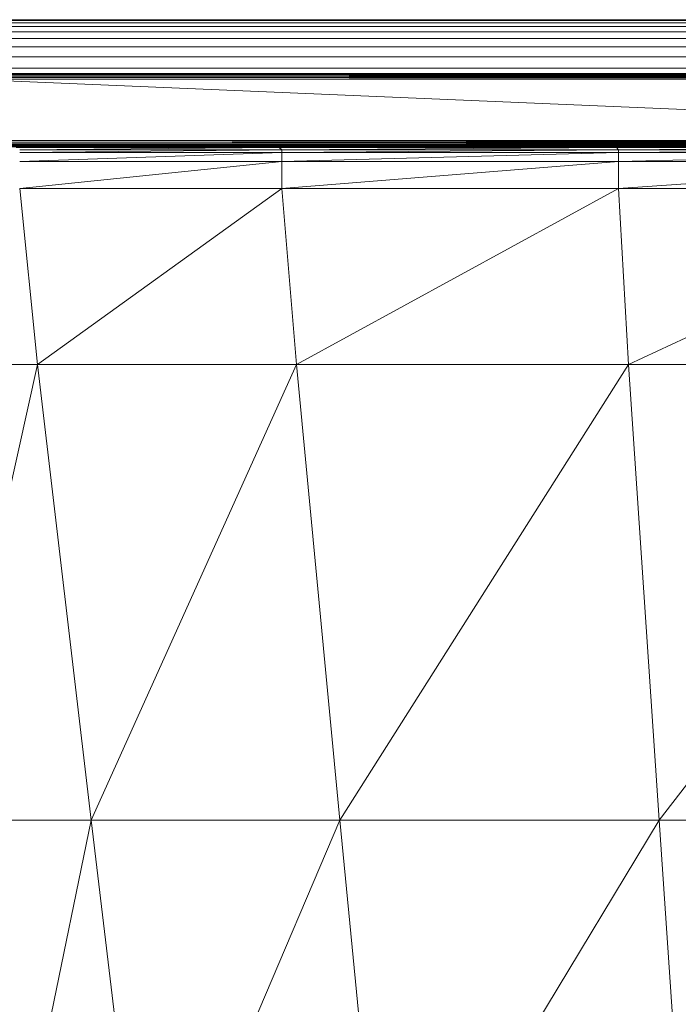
# Model space of a CAD drawing. Extents: x 180 to 9540, y 54 to 2910.
# Tile 44 of 82: x 6917 to 6975, y 938 to 1025. Entities that reach past the tile are written whole.
import ezdxf
from ezdxf.xclip import XClip

# ---------------------------------------------------------------- set-up
doc = ezdxf.new("R2010")
doc.units = 0
doc.header["$MEASUREMENT"] = 0
doc.header["$XCLIPFRAME"] = 0
doc.layers.add('320-W Umeblowanie U_floe', color=7, linetype='Continuous')
doc.layers.add('820-G Rysunki Obrazki', color=7, linetype='Continuous')

# ---------------------------------------------------------------- blocks, each defined once
blk = doc.blocks.new('Rysunek_2_2', base_point=(4248.051, 809.799))
at = {"color": 150, "linetype": 'Continuous', "lineweight": 13, "ltscale": 0.5}
for p, q in [((7039.719, 1020.052), (6911.902, 1020.038)), ((7039.719, 1020.038), (6911.902, 1020.038)), ((7039.719, 1020.038), (6911.902, 1019.996)), ((7039.719, 1019.996), (6911.902, 1019.996)), ((7039.719, 1019.996), (6911.902, 1019.927)), ((7039.719, 1019.927), (6911.902, 1019.927)), ((7039.719, 1019.927), (6911.902, 1019.83)), ((7039.719, 1019.83), (6911.902, 1019.83)), ((7039.719, 1019.83), (6911.902, 1019.705)), ((7039.719, 1019.705), (6911.902, 1019.705)), ((7039.719, 1019.705), (6911.902, 1019.552)), ((7039.719, 1020.052), (6966.902, 1020.052)), ((6911.902, 1019.552), (7039.719, 1014.147)), ((6911.902, 1019.552), (7039.719, 1019.552)), ((6911.902, 1014.147), (7039.719, 1013.994)), ((7039.719, 1014.147), (6911.902, 1014.147)), ((7039.719, 1013.994), (6911.902, 1013.994)), ((6911.902, 1013.994), (7039.719, 1013.869)), ((7039.719, 1013.869), (6911.902, 1013.869)), ((6911.902, 1013.869), (7039.719, 1013.772)), ((7039.719, 1013.772), (6911.902, 1013.772)), ((6911.902, 1013.772), (7039.719, 1013.702)), ((7039.719, 1013.702), (6911.902, 1013.702)), ((6911.902, 1013.702), (7039.719, 1013.66)), ((7039.719, 1013.66), (6911.902, 1013.66)), ((6911.902, 1013.66), (7039.719, 1013.647)), ((6915.549, 1013.586), (6938.924, 1013.586)), ((6916.44, 1013.525), (6938.924, 1013.586)), ((6938.924, 1013.586), (6968.877, 1013.586)), ((6939.62, 1013.525), (6938.924, 1013.586)), ((6939.62, 1013.525), (6968.877, 1013.586)), ((6966.902, 1013.647), (7039.719, 1013.647)), ((6969.354, 1013.525), (6968.877, 1013.586)), ((6968.877, 1013.586), (7003.216, 1013.586)), ((6969.354, 1013.525), (7003.216, 1013.586)), ((6916.44, 1013.525), (6939.62, 1013.525)), ((6939.62, 1013.525), (6916.736, 1013.339)), ((6916.736, 1013.339), (6939.852, 1013.339)), ((6939.852, 1013.089), (6916.736, 1013.089)), ((6916.736, 1012.295), (6939.852, 1013.089)), ((6939.852, 1013.339), (6916.738, 1013.089)), ((6939.62, 1013.525), (6969.354, 1013.525)), ((6939.62, 1013.525), (6939.852, 1013.339)), ((6969.354, 1013.525), (6939.852, 1013.339)), ((6939.852, 1013.339), (6969.514, 1013.339)), ((6939.852, 1013.089), (6939.852, 1013.339)), ((6939.852, 1012.295), (6939.852, 1013.089)), ((6969.514, 1013.089), (6939.852, 1013.089)), ((6939.852, 1012.295), (6969.514, 1013.089)), ((6939.854, 1013.089), (6969.514, 1013.339)), ((6969.354, 1013.525), (7003.459, 1013.525)), ((6969.514, 1013.339), (6969.354, 1013.525)), ((7003.459, 1013.525), (6969.514, 1013.339)), ((6969.514, 1013.089), (6969.514, 1013.339)), ((6969.514, 1013.339), (7003.539, 1013.339)), ((6969.514, 1012.295), (6969.514, 1013.089)), ((7003.539, 1013.089), (6969.514, 1013.089)), ((6969.514, 1012.295), (7003.539, 1013.089)), ((6969.516, 1013.089), (7003.539, 1013.339)), ((6939.852, 1012.295), (6916.736, 1009.916)), ((6916.736, 1012.295), (6939.852, 1012.295)), ((6969.514, 1012.295), (6939.852, 1009.916)), ((6939.852, 1012.295), (6939.852, 1009.916)), ((6939.852, 1012.295), (6969.514, 1012.295)), ((6969.514, 1009.916), (6969.514, 1012.295)), ((7003.539, 1012.295), (6969.514, 1009.916)), ((6969.514, 1012.295), (7003.539, 1012.295)), ((6918.31, 994.416), (6916.736, 1009.916)), ((6916.736, 1009.916), (6939.852, 1009.916)), ((6918.31, 994.416), (6939.852, 1009.916)), ((6939.852, 1009.916), (6969.514, 1009.916)), ((6941.13, 994.416), (6939.852, 1009.916)), ((6941.13, 994.416), (6969.514, 1009.916)), ((6970.412, 994.416), (6969.514, 1009.916)), ((6969.514, 1009.916), (7003.539, 1009.916)), ((6970.412, 994.416), (7003.539, 1009.916)), ((6904.107, 994.416), (6918.31, 994.416)), ((6909.38, 954.26), (6918.31, 994.416)), ((6918.31, 994.416), (6941.13, 994.416)), ((6918.31, 994.416), (6923.031, 954.26)), ((6941.13, 994.416), (6923.031, 954.26)), ((6941.13, 994.416), (6970.412, 994.416)), ((6944.963, 954.26), (6941.13, 994.416)), ((6944.963, 954.26), (6970.412, 994.416)), ((6970.412, 994.416), (7004.003, 994.416)), ((6970.412, 994.416), (6973.107, 954.26)), ((7004.003, 994.416), (6973.107, 954.26)), ((6923.031, 954.26), (6909.38, 954.26)), ((6914.759, 914.101), (6923.031, 954.26)), ((6927.847, 914.101), (6923.031, 954.26)), ((6923.031, 954.26), (6944.963, 954.26)), ((6927.847, 914.101), (6944.963, 954.26)), ((6973.107, 954.26), (6944.963, 954.26)), ((6948.874, 914.101), (6944.963, 954.26)), ((6973.107, 954.26), (6948.874, 914.101)), ((6973.107, 954.26), (6975.857, 914.101)), ((6973.107, 954.26), (7005.392, 954.26))]:
    blk.add_line(p, q, dxfattribs=at)
at = {"color": 150, "linetype": 'Continuous', "lineweight": 13, "ltscale": 0.5, "flags": 128}
blk.add_lwpolyline([(7039.719, 1013.647), (6966.902, 1013.647), (6911.902, 1013.647), (6892.173, 1013.647), (6877.271, 1013.647), (6877.118, 1013.66), (6876.993, 1013.702), (6876.896, 1013.772), (6876.826, 1013.869), (6876.785, 1013.994), (6876.771, 1014.147), (6876.771, 1017.226), (6876.771, 1019.552), (6876.785, 1019.705), (6876.826, 1019.83), (6876.896, 1019.927), (6876.993, 1019.996), (6877.118, 1020.038), (6877.271, 1020.052), (6897, 1020.052), (6911.902, 1020.052), (6966.902, 1020.052), (7039.719, 1020.052)], dxfattribs=at)
at = {"layer": '320-W Umeblowanie U_floe', "color": 150, "linetype": 'Continuous', "lineweight": 13, "ltscale": 0.5}
for p, q in [((7534.631, 1024.799), (6649.631, 1024.799)), ((6649.631, 1024.732), (7534.631, 1024.732)), ((6649.631, 1024.532), (7534.631, 1024.532)), ((6649.631, 1024.199), (7534.631, 1024.199)), ((6649.631, 1023.732), (7534.631, 1023.732)), ((6649.631, 1023.132), (7534.631, 1023.132)), ((6649.631, 1022.399), (7534.631, 1022.399)), ((6649.631, 1021.532), (7534.631, 1021.532)), ((6649.631, 1020.532), (7534.631, 1020.532))]:
    blk.add_line(p, q, dxfattribs=at)

msp = doc.modelspace()

# ---------------------------------------------------------------- block references
at = {"layer": '820-G Rysunki Obrazki', "color": 7, "linetype": 'Continuous', "lineweight": 13, "ltscale": 0.1}
ref = msp.add_blockref('Rysunek_2_2', (4248.051, 809.799), dxfattribs=at)
XClip(ref).set_block_clipping_path([(4133.6196216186, 305.1003815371), (8557.1514411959, 2650.020916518)])

doc.saveas('drawing.dxf')
